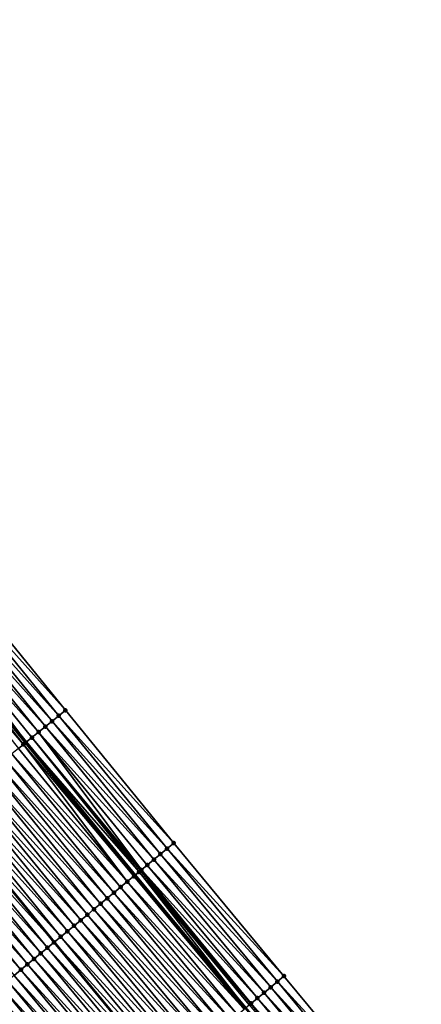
# Model space of a CAD drawing. Header units: feet. Extents: x 2010743 to 2022806, y 818705 to 837694.
# Tile 81 of 256: x 2014628 to 2014675, y 821237 to 821351. Entities that reach past the tile are written whole.
import ezdxf

# ---------------------------------------------------------------- set-up
doc = ezdxf.new("R2010")
doc.units = ezdxf.units.FT
doc.header["$MEASUREMENT"] = 0
for name, color, linetype, lineweight in [('EP_Travel Lane', 172, 'Continuous', 53), ('Road Shots', 141, 'Continuous', 100), ('STRIPING', 60, 'Continuous', 53)]:
    doc.layers.add(name, color=color, linetype=linetype, lineweight=lineweight)
doc.layers.add('I-77-MM17-21_NB-Surface-Border', color=7, linetype='Continuous')
doc.layers.add('I-77-MM17-21_NB-Surface-TIN', color=7, linetype='Continuous')

msp = doc.modelspace()

# ---------------------------------------------------------------- linework, layer by layer
at = {"layer": 'EP_Travel Lane'}
msp.add_polyline3d([(2014504.68, 821423.65, 265.93), (2014516.89, 821407.87, 265.74), (2014529.19, 821392.11, 265.56), (2014541.49, 821376.34, 265.37), (2014553.83, 821360.73, 265.17), (2014566.27, 821345.06, 264.97), (2014578.69, 821329.47, 264.79), (2014591.25, 821313.91, 264.59), (2014603.81, 821298.34, 264.41), (2014616.42, 821282.86, 264.19), (2014629.08, 821267.38, 263.96), (2014641.71, 821252, 263.74), (2014654.48, 821236.62, 263.55), (2014667.26, 821221.23, 263.36), (2014679.98, 821205.9, 263.14), (2014692.74, 821190.5, 262.96), (2014705.54, 821175.13, 262.75), (2014718.43, 821159.83, 262.56), (2014731.31, 821144.54, 262.36), (2014744.26, 821129.36, 262.15), (2014757.26, 821114.16, 261.95), (2014770.22, 821099.1, 261.76)], dxfattribs=at)
at = {"layer": 'I-77-MM17-21_NB-Surface-Border', "color": 3, "linetype": 'Continuous', "lineweight": -3}
msp.add_polyline3d([(2014509.34, 821427.25, 265.66), (2014521.53, 821411.5, 265.47), (2014533.83, 821395.73, 265.27), (2014546.92, 821380.58, 265.03), (2014559.25, 821365.04, 264.88), (2014571.7, 821349.4, 264.68), (2014584.12, 821333.86, 264.51), (2014596.68, 821318.29, 264.32), (2014608.46, 821302.1, 264.16), (2014621.02, 821286.6, 263.95), (2014633.63, 821271.07, 263.7), (2014646.17, 821255.7, 263.48), (2014658.93, 821240.3, 263.28), (2014671.68, 821224.9, 263.08), (2014685.22, 821210.31, 262.85), (2014697.33, 821194.36, 262.7), (2014710.2, 821179.05, 262.46), (2014723.07, 821163.74, 262.3), (2014735.17, 821147.79, 262.15), (2014748.81, 821133.22, 261.85), (2014760.98, 821117.31, 261.74), (2014773.84, 821102.27, 261.53), (2014786.98, 821087.2, 261.32)], dxfattribs=at)
at = {"layer": 'I-77-MM17-21_NB-Surface-TIN', "color": 128, "linetype": 'Continuous', "lineweight": -3}
for points in [[(2014633.63, 821271.07, 263.7), (2014621.02, 821286.6, 263.95), (2014620.25, 821285.97, 263.99)], [(2014632.07, 821269.81, 263.81), (2014619.47, 821285.34, 264.04), (2014618.69, 821284.71, 264.08)], [(2014632.85, 821270.44, 263.76), (2014620.25, 821285.97, 263.99), (2014619.47, 821285.34, 264.04)], [(2014632.07, 821269.81, 263.81), (2014632.85, 821270.44, 263.76), (2014619.47, 821285.34, 264.04)], [(2014632.85, 821270.44, 263.76), (2014633.63, 821271.07, 263.7), (2014620.25, 821285.97, 263.99)], [(2014630.52, 821268.55, 263.9), (2014617.92, 821284.08, 264.12), (2014617.14, 821283.45, 264.16)], [(2014631.3, 821269.18, 263.85), (2014618.69, 821284.71, 264.08), (2014617.92, 821284.08, 264.12)], [(2014630.52, 821268.55, 263.9), (2014631.3, 821269.18, 263.85), (2014617.92, 821284.08, 264.12)], [(2014631.3, 821269.18, 263.85), (2014632.07, 821269.81, 263.81), (2014618.69, 821284.71, 264.08)], [(2014628.76, 821267.12, 263.98), (2014616.37, 821282.82, 264.19), (2014615.72, 821282.29, 264.23)], [(2014628.97, 821267.29, 263.97), (2014616.42, 821282.86, 264.19), (2014616.37, 821282.82, 264.19)], [(2014628.76, 821267.12, 263.98), (2014628.97, 821267.29, 263.97), (2014616.37, 821282.82, 264.19)], [(2014617.14, 821283.45, 264.16), (2014616.42, 821282.86, 264.19), (2014629.08, 821267.38, 263.96)], [(2014628.97, 821267.29, 263.97), (2014629.08, 821267.38, 263.96), (2014616.42, 821282.86, 264.19)], [(2014629.74, 821267.92, 263.94), (2014617.14, 821283.45, 264.16), (2014629.08, 821267.38, 263.96)], [(2014629.74, 821267.92, 263.94), (2014630.52, 821268.55, 263.9), (2014617.14, 821283.45, 264.16)], [(2014628.19, 821266.66, 264), (2014628.76, 821267.12, 263.98), (2014615.72, 821282.29, 264.23)], [(2014645.4, 821255.06, 263.53), (2014632.85, 821270.44, 263.76), (2014632.07, 821269.81, 263.81)], [(2014646.17, 821255.7, 263.48), (2014633.63, 821271.07, 263.7), (2014632.85, 821270.44, 263.76)], [(2014645.4, 821255.06, 263.53), (2014646.17, 821255.7, 263.48), (2014632.85, 821270.44, 263.76)], [(2014643.86, 821253.79, 263.63), (2014631.3, 821269.18, 263.85), (2014630.52, 821268.55, 263.9)], [(2014644.63, 821254.43, 263.58), (2014632.07, 821269.81, 263.81), (2014631.3, 821269.18, 263.85)], [(2014643.86, 821253.79, 263.63), (2014644.63, 821254.43, 263.58), (2014631.3, 821269.18, 263.85)], [(2014644.63, 821254.43, 263.58), (2014645.4, 821255.06, 263.53), (2014632.07, 821269.81, 263.81)], [(2014642.16, 821252.37, 263.73), (2014629.74, 821267.92, 263.94), (2014629.08, 821267.38, 263.96)], [(2014642.43, 821252.6, 263.72), (2014630.52, 821268.55, 263.9), (2014629.74, 821267.92, 263.94)], [(2014642.16, 821252.37, 263.73), (2014642.32, 821252.51, 263.73), (2014629.74, 821267.92, 263.94)], [(2014642.32, 821252.51, 263.73), (2014642.43, 821252.6, 263.72), (2014629.74, 821267.92, 263.94)], [(2014642.43, 821252.6, 263.72), (2014643.09, 821253.15, 263.68), (2014630.52, 821268.55, 263.9)], [(2014643.09, 821253.15, 263.68), (2014643.86, 821253.79, 263.63), (2014630.52, 821268.55, 263.9)], [(2014640.78, 821251.24, 263.78), (2014628.19, 821266.66, 264), (2014627.42, 821266.03, 264.02)], [(2014640.78, 821251.24, 263.78), (2014628.76, 821267.12, 263.98), (2014628.19, 821266.66, 264)], [(2014641.55, 821251.87, 263.74), (2014628.97, 821267.29, 263.97), (2014628.76, 821267.12, 263.98)], [(2014640.78, 821251.24, 263.78), (2014641.55, 821251.87, 263.74), (2014628.76, 821267.12, 263.98)], [(2014628.97, 821267.29, 263.97), (2014641.71, 821252, 263.74), (2014629.08, 821267.38, 263.96)], [(2014641.55, 821251.87, 263.74), (2014641.71, 821252, 263.74), (2014628.97, 821267.29, 263.97)], [(2014642.16, 821252.37, 263.73), (2014629.08, 821267.38, 263.96), (2014641.71, 821252, 263.74)], [(2014640.01, 821250.6, 263.81), (2014627.42, 821266.03, 264.02), (2014626.64, 821265.4, 264.04)], [(2014640.01, 821250.6, 263.81), (2014640.78, 821251.24, 263.78), (2014627.42, 821266.03, 264.02)], [(2014638.47, 821249.32, 263.86), (2014625.86, 821264.77, 264.07), (2014625.09, 821264.14, 264.1)], [(2014639.24, 821249.96, 263.84), (2014626.64, 821265.4, 264.04), (2014625.86, 821264.77, 264.07)], [(2014638.47, 821249.32, 263.86), (2014639.24, 821249.96, 263.84), (2014625.86, 821264.77, 264.07)], [(2014639.24, 821249.96, 263.84), (2014640.01, 821250.6, 263.81), (2014626.64, 821265.4, 264.04)], [(2014636.93, 821248.05, 263.92), (2014624.31, 821263.51, 264.13), (2014623.53, 821262.88, 264.16)], [(2014637.7, 821248.68, 263.89), (2014625.09, 821264.14, 264.1), (2014624.31, 821263.51, 264.13)], [(2014636.93, 821248.05, 263.92), (2014637.7, 821248.68, 263.89), (2014624.31, 821263.51, 264.13)], [(2014637.7, 821248.68, 263.89), (2014638.47, 821249.32, 263.86), (2014625.09, 821264.14, 264.1)], [(2014635.39, 821246.77, 263.97), (2014622.76, 821262.25, 264.18), (2014621.98, 821261.62, 264.21)], [(2014636.16, 821247.41, 263.94), (2014623.53, 821262.88, 264.16), (2014622.76, 821262.25, 264.18)], [(2014635.39, 821246.77, 263.97), (2014636.16, 821247.41, 263.94), (2014622.76, 821262.25, 264.18)], [(2014636.16, 821247.41, 263.94), (2014636.93, 821248.05, 263.92), (2014623.53, 821262.88, 264.16)], [(2014633.85, 821245.49, 264.02), (2014621.21, 821260.99, 264.24), (2014620.43, 821260.35, 264.26)], [(2014634.62, 821246.13, 264), (2014621.98, 821261.62, 264.21), (2014621.21, 821260.99, 264.24)], [(2014633.85, 821245.49, 264.02), (2014634.62, 821246.13, 264), (2014621.21, 821260.99, 264.24)], [(2014634.62, 821246.13, 264), (2014635.39, 821246.77, 263.97), (2014621.98, 821261.62, 264.21)], [(2014633.08, 821244.86, 264.05), (2014620.43, 821260.35, 264.26), (2014619.65, 821259.72, 264.29)], [(2014633.08, 821244.86, 264.05), (2014633.85, 821245.49, 264.02), (2014620.43, 821260.35, 264.26)], [(2014631.54, 821243.58, 264.12), (2014618.88, 821259.09, 264.32), (2014618.1, 821258.46, 264.35)], [(2014618.88, 821259.09, 264.32), (2014632.31, 821244.22, 264.08), (2014619.65, 821259.72, 264.29)], [(2014631.54, 821243.58, 264.12), (2014632.31, 821244.22, 264.08), (2014618.88, 821259.09, 264.32)], [(2014633.08, 821244.86, 264.05), (2014619.65, 821259.72, 264.29), (2014632.31, 821244.22, 264.08)], [(2014630, 821242.3, 264.18), (2014617.32, 821257.83, 264.38), (2014616.55, 821257.2, 264.41)], [(2014630.77, 821242.94, 264.15), (2014618.1, 821258.46, 264.35), (2014617.32, 821257.83, 264.38)], [(2014630, 821242.3, 264.18), (2014630.77, 821242.94, 264.15), (2014617.32, 821257.83, 264.38)], [(2014630.77, 821242.94, 264.15), (2014631.54, 821243.58, 264.12), (2014618.1, 821258.46, 264.35)], [(2014628.46, 821241.03, 264.23), (2014615.77, 821256.57, 264.43), (2014614.99, 821255.94, 264.46)], [(2014629.23, 821241.67, 264.2), (2014616.55, 821257.2, 264.41), (2014615.77, 821256.57, 264.43)], [(2014628.46, 821241.03, 264.23), (2014629.23, 821241.67, 264.2), (2014615.77, 821256.57, 264.43)], [(2014629.23, 821241.67, 264.2), (2014630, 821242.3, 264.18), (2014616.55, 821257.2, 264.41)], [(2014627.69, 821240.39, 264.26), (2014628.46, 821241.03, 264.23), (2014614.99, 821255.94, 264.46)], [(2014658.93, 821240.3, 263.28), (2014646.17, 821255.7, 263.48), (2014645.4, 821255.06, 263.53)], [(2014657.39, 821239.02, 263.39), (2014644.63, 821254.43, 263.58), (2014643.86, 821253.79, 263.63)], [(2014658.16, 821239.66, 263.33), (2014645.4, 821255.06, 263.53), (2014644.63, 821254.43, 263.58)], [(2014657.39, 821239.02, 263.39), (2014658.16, 821239.66, 263.33), (2014644.63, 821254.43, 263.58)], [(2014658.16, 821239.66, 263.33), (2014658.93, 821240.3, 263.28), (2014645.4, 821255.06, 263.53)], [(2014655.85, 821237.75, 263.49), (2014643.09, 821253.15, 263.68), (2014642.43, 821252.6, 263.72)], [(2014656.62, 821238.38, 263.44), (2014643.86, 821253.79, 263.63), (2014643.09, 821253.15, 263.68)], [(2014655.85, 821237.75, 263.49), (2014656.62, 821238.38, 263.44), (2014643.09, 821253.15, 263.68)], [(2014656.62, 821238.38, 263.44), (2014657.39, 821239.02, 263.39), (2014643.86, 821253.79, 263.63)], [(2014654.31, 821236.47, 263.55), (2014641.55, 821251.87, 263.74), (2014640.78, 821251.24, 263.78)], [(2014654.31, 821236.47, 263.55), (2014641.71, 821252, 263.74), (2014641.55, 821251.87, 263.74)], [(2014642.16, 821252.37, 263.73), (2014641.71, 821252, 263.74), (2014654.48, 821236.62, 263.55)], [(2014654.31, 821236.47, 263.55), (2014654.48, 821236.62, 263.55), (2014641.71, 821252, 263.74)], [(2014655.08, 821237.11, 263.54), (2014642.32, 821252.51, 263.73), (2014642.16, 821252.37, 263.73)], [(2014654.91, 821236.97, 263.55), (2014642.16, 821252.37, 263.73), (2014654.48, 821236.62, 263.55)], [(2014654.91, 821236.97, 263.55), (2014655.08, 821237.11, 263.54), (2014642.16, 821252.37, 263.73)], [(2014655.13, 821237.15, 263.54), (2014642.43, 821252.6, 263.72), (2014642.32, 821252.51, 263.73)], [(2014655.08, 821237.11, 263.54), (2014655.13, 821237.15, 263.54), (2014642.32, 821252.51, 263.73)], [(2014655.13, 821237.15, 263.54), (2014655.85, 821237.75, 263.49), (2014642.43, 821252.6, 263.72)], [(2014653.54, 821235.83, 263.58), (2014640.78, 821251.24, 263.78), (2014640.01, 821250.6, 263.81)], [(2014653.54, 821235.83, 263.58), (2014654.31, 821236.47, 263.55), (2014640.78, 821251.24, 263.78)], [(2014652, 821234.56, 263.63), (2014639.24, 821249.96, 263.84), (2014638.47, 821249.32, 263.86)], [(2014652.77, 821235.19, 263.61), (2014640.01, 821250.6, 263.81), (2014639.24, 821249.96, 263.84)], [(2014652, 821234.56, 263.63), (2014652.77, 821235.19, 263.61), (2014639.24, 821249.96, 263.84)], [(2014652.77, 821235.19, 263.61), (2014653.54, 821235.83, 263.58), (2014640.01, 821250.6, 263.81)], [(2014650.46, 821233.28, 263.69), (2014637.7, 821248.68, 263.89), (2014636.93, 821248.05, 263.92)], [(2014651.23, 821233.92, 263.66), (2014638.47, 821249.32, 263.86), (2014637.7, 821248.68, 263.89)], [(2014650.46, 821233.28, 263.69), (2014651.23, 821233.92, 263.66), (2014637.7, 821248.68, 263.89)], [(2014651.23, 821233.92, 263.66), (2014652, 821234.56, 263.63), (2014638.47, 821249.32, 263.86)], [(2014648.92, 821232, 263.74), (2014636.16, 821247.41, 263.94), (2014635.39, 821246.77, 263.97)], [(2014649.69, 821232.64, 263.72), (2014636.93, 821248.05, 263.92), (2014636.16, 821247.41, 263.94)], [(2014648.92, 821232, 263.74), (2014649.69, 821232.64, 263.72), (2014636.16, 821247.41, 263.94)], [(2014649.69, 821232.64, 263.72), (2014650.46, 821233.28, 263.69), (2014636.93, 821248.05, 263.92)], [(2014647.38, 821230.73, 263.8), (2014634.62, 821246.13, 264), (2014633.85, 821245.49, 264.02)], [(2014648.15, 821231.37, 263.77), (2014635.39, 821246.77, 263.97), (2014634.62, 821246.13, 264)], [(2014647.38, 821230.73, 263.8), (2014648.15, 821231.37, 263.77), (2014634.62, 821246.13, 264)], [(2014648.15, 821231.37, 263.77), (2014648.92, 821232, 263.74), (2014635.39, 821246.77, 263.97)], [(2014646.61, 821230.09, 263.82), (2014633.85, 821245.49, 264.02), (2014633.08, 821244.86, 264.05)], [(2014646.61, 821230.09, 263.82), (2014647.38, 821230.73, 263.8), (2014633.85, 821245.49, 264.02)], [(2014631.54, 821243.58, 264.12), (2014645.07, 821228.81, 263.88), (2014632.31, 821244.22, 264.08)], [(2014645.84, 821229.45, 263.85), (2014633.08, 821244.86, 264.05), (2014632.31, 821244.22, 264.08)], [(2014645.84, 821229.45, 263.85), (2014632.31, 821244.22, 264.08), (2014645.07, 821228.81, 263.88)], [(2014645.84, 821229.45, 263.85), (2014646.61, 821230.09, 263.82), (2014633.08, 821244.86, 264.05)], [(2014643.53, 821227.54, 263.95), (2014630.77, 821242.94, 264.15), (2014630, 821242.3, 264.18)], [(2014644.3, 821228.18, 263.92), (2014631.54, 821243.58, 264.12), (2014630.77, 821242.94, 264.15)], [(2014643.53, 821227.54, 263.95), (2014644.3, 821228.18, 263.92), (2014630.77, 821242.94, 264.15)], [(2014644.3, 821228.18, 263.92), (2014645.07, 821228.81, 263.88), (2014631.54, 821243.58, 264.12)], [(2014641.99, 821226.26, 264.01), (2014629.23, 821241.67, 264.2), (2014628.46, 821241.03, 264.23)], [(2014642.76, 821226.9, 263.98), (2014630, 821242.3, 264.18), (2014629.23, 821241.67, 264.2)], [(2014641.99, 821226.26, 264.01), (2014642.76, 821226.9, 263.98), (2014629.23, 821241.67, 264.2)], [(2014642.76, 821226.9, 263.98), (2014643.53, 821227.54, 263.95), (2014630, 821242.3, 264.18)], [(2014640.45, 821224.99, 264.06), (2014627.69, 821240.39, 264.26), (2014626.92, 821239.75, 264.29)], [(2014641.22, 821225.62, 264.03), (2014628.46, 821241.03, 264.23), (2014627.69, 821240.39, 264.26)], [(2014640.45, 821224.99, 264.06), (2014641.22, 821225.62, 264.03), (2014627.69, 821240.39, 264.26)], [(2014641.22, 821225.62, 264.03), (2014641.99, 821226.26, 264.01), (2014628.46, 821241.03, 264.23)], [(2014639.68, 821224.35, 264.09), (2014626.92, 821239.75, 264.29), (2014626.15, 821239.11, 264.31)], [(2014639.68, 821224.35, 264.09), (2014640.45, 821224.99, 264.06), (2014626.92, 821239.75, 264.29)], [(2014670.91, 821224.26, 263.13), (2014658.16, 821239.66, 263.33), (2014657.39, 821239.02, 263.39)], [(2014671.68, 821224.9, 263.08), (2014658.93, 821240.3, 263.28), (2014658.16, 821239.66, 263.33)], [(2014670.91, 821224.26, 263.13), (2014671.68, 821224.9, 263.08), (2014658.16, 821239.66, 263.33)], [(2014638.14, 821223.07, 264.14), (2014625.38, 821238.48, 264.34), (2014624.61, 821237.84, 264.37)], [(2014638.91, 821223.71, 264.11), (2014626.15, 821239.11, 264.31), (2014625.38, 821238.48, 264.34)], [(2014638.14, 821223.07, 264.14), (2014638.91, 821223.71, 264.11), (2014625.38, 821238.48, 264.34)], [(2014638.91, 821223.71, 264.11), (2014639.68, 821224.35, 264.09), (2014626.15, 821239.11, 264.31)], [(2014669.37, 821222.98, 263.22), (2014656.62, 821238.38, 263.44), (2014655.85, 821237.75, 263.49)], [(2014670.14, 821223.62, 263.17), (2014657.39, 821239.02, 263.39), (2014656.62, 821238.38, 263.44)], [(2014669.37, 821222.98, 263.22), (2014670.14, 821223.62, 263.17), (2014656.62, 821238.38, 263.44)], [(2014670.14, 821223.62, 263.17), (2014670.91, 821224.26, 263.13), (2014657.39, 821239.02, 263.39)], [(2014636.6, 821221.8, 264.2), (2014623.84, 821237.2, 264.4), (2014623.32, 821236.77, 264.43)], [(2014637.37, 821222.43, 264.18), (2014624.61, 821237.84, 264.37), (2014623.84, 821237.2, 264.4)], [(2014636.6, 821221.8, 264.2), (2014637.37, 821222.43, 264.18), (2014623.84, 821237.2, 264.4)], [(2014637.37, 821222.43, 264.18), (2014638.14, 821223.07, 264.14), (2014624.61, 821237.84, 264.37)], [(2014667.83, 821221.71, 263.34), (2014655.08, 821237.11, 263.54), (2014654.91, 821236.97, 263.55)], [(2014667.83, 821221.71, 263.34), (2014655.13, 821237.15, 263.54), (2014655.08, 821237.11, 263.54)], [(2014668.6, 821222.34, 263.27), (2014655.85, 821237.75, 263.49), (2014655.13, 821237.15, 263.54)], [(2014667.83, 821221.71, 263.34), (2014668.6, 821222.34, 263.27), (2014655.13, 821237.15, 263.54)], [(2014668.6, 821222.34, 263.27), (2014669.37, 821222.98, 263.22), (2014655.85, 821237.75, 263.49)]]:
    msp.add_3dface(points, dxfattribs=at)
at = {"layer": 'Road Shots', "lineweight": 100}
for p in [(2014632.85, 821270.44, 263.76), (2014633.63, 821271.07, 263.7), (2014631.3, 821269.18, 263.85), (2014632.07, 821269.81, 263.81), (2014629.74, 821267.92, 263.94), (2014630.52, 821268.55, 263.9), (2014628.76, 821267.12, 263.98), (2014628.97, 821267.29, 263.97), (2014646.17, 821255.7, 263.48), (2014644.63, 821254.43, 263.58), (2014645.4, 821255.06, 263.53), (2014643.09, 821253.15, 263.68), (2014643.86, 821253.79, 263.63), (2014641.55, 821251.87, 263.74), (2014642.16, 821252.37, 263.73), (2014642.32, 821252.51, 263.73), (2014642.43, 821252.6, 263.72), (2014640.78, 821251.24, 263.78), (2014639.24, 821249.96, 263.84), (2014640.01, 821250.6, 263.81), (2014637.7, 821248.68, 263.89), (2014638.47, 821249.32, 263.86), (2014636.16, 821247.41, 263.94), (2014636.93, 821248.05, 263.92), (2014634.62, 821246.13, 264), (2014635.39, 821246.77, 263.97), (2014633.85, 821245.49, 264.02), (2014632.31, 821244.22, 264.08), (2014633.08, 821244.86, 264.05), (2014630.77, 821242.94, 264.15), (2014631.54, 821243.58, 264.12), (2014629.23, 821241.67, 264.2), (2014630, 821242.3, 264.18), (2014628.46, 821241.03, 264.23), (2014658.16, 821239.66, 263.33), (2014658.93, 821240.3, 263.28), (2014656.62, 821238.38, 263.44), (2014657.39, 821239.02, 263.39), (2014655.08, 821237.11, 263.54), (2014655.13, 821237.15, 263.54), (2014655.85, 821237.75, 263.49)]:
    msp.add_point(p, dxfattribs=at)
at = {"layer": 'STRIPING'}
msp.add_polyline3d([(2014482.88, 821432.08, 266.48), (2014495.1, 821416.24, 266.28), (2014507.34, 821400.42, 266.09), (2014519.65, 821384.65, 265.9), (2014531.95, 821368.89, 265.69), (2014544.39, 821353.2, 265.5), (2014556.84, 821337.56, 265.29), (2014569.34, 821321.93, 265.12), (2014581.9, 821306.36, 264.92), (2014594.45, 821290.79, 264.72), (2014607.05, 821275.25, 264.52), (2014619.65, 821259.72, 264.29), (2014632.31, 821244.22, 264.08), (2014645.07, 821228.81, 263.88), (2014657.82, 821213.41, 263.68), (2014670.68, 821198.07, 263.49), (2014683.55, 821182.77, 263.28), (2014696.42, 821167.46, 263.07), (2014709.29, 821152.15, 262.87), (2014722.16, 821136.85, 262.67), (2014735.09, 821121.57, 262.47), (2014748.02, 821106.32, 262.27), (2014761.03, 821091.1, 262.08)], dxfattribs=at)

doc.saveas('drawing.dxf')
